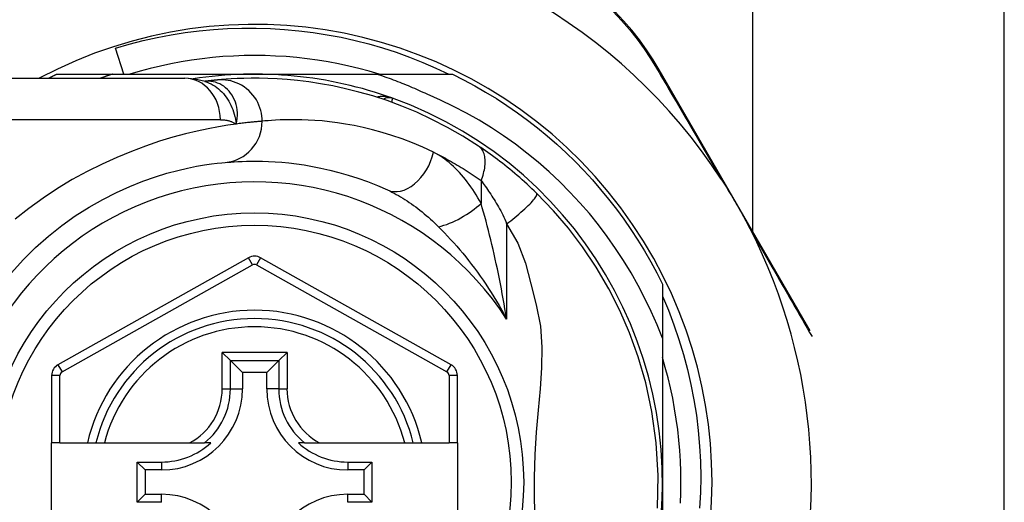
# Model space of a CAD drawing. Header units: inches. Extents: x 3.4 to 82.4, y 3.9 to 45.4.
# Tile 14 of 114: x 4.554 to 5.491, y 12.125 to 12.584. Entities that reach past the tile are written whole.
import ezdxf

# ---------------------------------------------------------------- set-up
doc = ezdxf.new("R2010")
doc.units = ezdxf.units.IN
doc.header["$MEASUREMENT"] = 0
doc.layers.add('Visible Edges(ANSI)', color=7, linetype='Continuous', lineweight=25)
doc.layers.add('Visible Tangent Edges(ANSI)', color=7, linetype='Continuous', lineweight=25)

msp = doc.modelspace()

# ---------------------------------------------------------------- linework, layer by layer
at = {"layer": 'Visible Edges(ANSI)'}
for p, q in [((5.49079, 10.835), (5.49079, 14.92333)), ((5.2516, 12.38218), (5.2516, 14.83733)), ((4.65354, 12.5318), (4.6456, 12.55641)), ((4.58971, 12.5318), (4.64277, 12.5318)), ((4.64277, 12.5318), (4.77779, 12.5318)), ((4.77779, 12.5318), (4.89371, 12.5318)), ((4.89371, 12.5318), (4.96587, 12.5318)), ((5.30628, 12.28773), (5.16252, 12.53603)), ((4.4741, 12.52786), (4.71136, 12.52786)), ((4.73053, 12.52494), (4.73049, 12.52493)), ((4.77201, 12.35729), (4.59082, 12.25565)), ((4.96459, 12.25565), (4.78357, 12.35729)), ((5.16559, 12.33209), (5.16559, 12.2807)), ((5.16559, 12.2807), (5.16559, 12.144)), ((4.74695, 12.26736), (4.7548, 12.25951)), ((4.80078, 12.25951), (4.80863, 12.26736)), ((4.7548, 12.25951), (4.76622, 12.24809)), ((4.80078, 12.25951), (4.78936, 12.24809)), ((4.76622, 12.24809), (4.76622, 12.23258)), ((4.78936, 12.24809), (4.76622, 12.24809)), ((4.78936, 12.23258), (4.78936, 12.24809)), ((4.58479, 12.24535), (4.58479, 12.1814)), ((4.97062, 12.1814), (4.97062, 12.24536)), ((4.59266, 12.1814), (4.58479, 12.1814)), ((4.58479, 12.1066), (4.58479, 12.1814)), ((4.59266, 12.1814), (4.61874, 12.1814)), ((4.61874, 12.1814), (4.62684, 12.1814)), ((4.62684, 12.1814), (4.63497, 12.1814)), ((4.63497, 12.1814), (4.71595, 12.1814)), ((4.71595, 12.1814), (4.73023, 12.1814)), ((4.73614, 12.1814), (4.73023, 12.1814)), ((4.82536, 12.1814), (4.81945, 12.1814)), ((4.82536, 12.1814), (4.83963, 12.1814)), ((4.83963, 12.1814), (4.92061, 12.1814)), ((4.92061, 12.1814), (4.92874, 12.1814)), ((4.92874, 12.1814), (4.93684, 12.1814)), ((4.93684, 12.1814), (4.96274, 12.1814)), ((4.97062, 12.1814), (4.96274, 12.1814)), ((4.97062, 12.1814), (4.97062, 12.1066)), ((4.66613, 12.12486), (4.66613, 12.16315)), ((4.66613, 12.16315), (4.6737, 12.15557)), ((4.66613, 12.16315), (4.68921, 12.16315)), ((4.6737, 12.15557), (4.6737, 12.13243)), ((4.68921, 12.15557), (4.6737, 12.15557)), ((4.86637, 12.16315), (4.88945, 12.16315)), ((4.88188, 12.15557), (4.86637, 12.15557)), ((4.88945, 12.16315), (4.88188, 12.15557)), ((4.88188, 12.13243), (4.88188, 12.15557)), ((4.88945, 12.16315), (4.88945, 12.12486)), ((5.16559, 12.144), (5.16559, 11.98809)), ((4.66613, 12.12486), (4.6737, 12.13243)), ((4.6737, 12.13243), (4.68921, 12.13243)), ((4.86637, 12.13243), (4.88188, 12.13243)), ((4.88945, 12.12486), (4.88188, 12.13243)), ((4.68921, 12.12486), (4.66613, 12.12486)), ((4.88945, 12.12486), (4.86637, 12.12486))]:
    msp.add_line(p, q, dxfattribs=at)
at = {"layer": 'Visible Edges(ANSI)', "flags": 128}
for points in [[(5.16252, 12.53603), (5.15677, 12.54551), (5.15051, 12.55495), (5.14373, 12.5643), (5.13645, 12.5735), (5.12868, 12.5825), (5.12042, 12.59127)], [(4.6456, 12.55641), (4.65866, 12.56021), (4.67181, 12.5636), (4.68504, 12.56657), (4.69835, 12.56913), (4.71173, 12.57126), (4.72517, 12.57297), (4.73865, 12.57426), (4.75216, 12.57513), (4.76571, 12.57558), (4.77927, 12.5756), (4.79283, 12.57519), (4.8064, 12.57435), (4.81994, 12.57309), (4.83342, 12.5714), (4.84682, 12.56929), (4.86014, 12.56677), (4.87337, 12.56382), (4.88649, 12.56046), (4.89949, 12.5567), (4.91237, 12.55252), (4.92512, 12.54794), (4.93773, 12.54296), (4.95018, 12.53758), (4.96247, 12.5318)], [(4.89634, 12.5318), (4.88672, 12.53461), (4.87703, 12.53718), (4.86728, 12.53952), (4.85747, 12.54161), (4.84762, 12.54346), (4.83772, 12.54506), (4.82779, 12.54642), (4.81783, 12.54753), (4.80784, 12.5484), (4.79783, 12.54902), (4.78782, 12.54939), (4.77779, 12.54951), (4.76777, 12.54939), (4.75775, 12.54902), (4.74774, 12.5484), (4.73775, 12.54753), (4.72779, 12.54642), (4.71786, 12.54506), (4.70796, 12.54346), (4.69811, 12.54161), (4.6883, 12.53952), (4.67855, 12.53718), (4.66886, 12.53461), (4.65924, 12.5318)], [(4.5818, 12.52786), (4.58212, 12.52803), (4.58245, 12.52819), (4.58278, 12.52836), (4.58311, 12.52853), (4.58344, 12.52869), (4.58377, 12.52886), (4.58409, 12.52902), (4.58442, 12.52919), (4.58475, 12.52935), (4.58508, 12.52952), (4.58541, 12.52968), (4.58574, 12.52985), (4.58607, 12.53001), (4.5864, 12.53018), (4.58673, 12.53034), (4.58706, 12.5305), (4.58739, 12.53066), (4.58772, 12.53083), (4.58805, 12.53099), (4.58838, 12.53115), (4.58871, 12.53131), (4.58904, 12.53147), (4.58937, 12.53164), (4.58971, 12.5318)], [(4.64277, 12.5318), (4.64228, 12.53164), (4.6418, 12.53148), (4.64131, 12.53132), (4.64083, 12.53116), (4.64034, 12.53101), (4.63986, 12.53085), (4.63937, 12.53068), (4.63889, 12.53052), (4.6384, 12.53036), (4.63792, 12.5302), (4.63743, 12.53004), (4.63695, 12.52987), (4.63647, 12.52971), (4.63598, 12.52954), (4.6355, 12.52938), (4.63502, 12.52921), (4.63454, 12.52904), (4.63405, 12.52888), (4.63357, 12.52871), (4.63309, 12.52854), (4.63261, 12.52837), (4.63213, 12.5282), (4.63164, 12.52803), (4.63116, 12.52786)], [(4.94193, 12.51266), (4.93997, 12.51358), (4.938, 12.51449), (4.93603, 12.51539), (4.93406, 12.51628), (4.93208, 12.51716), (4.9301, 12.51802), (4.92812, 12.51888), (4.92612, 12.51973), (4.92413, 12.52056), (4.92213, 12.52139), (4.92013, 12.5222), (4.91812, 12.523), (4.91611, 12.5238), (4.91409, 12.52458), (4.91207, 12.52535), (4.91005, 12.52611), (4.90802, 12.52686), (4.90598, 12.5276), (4.90395, 12.52832), (4.90191, 12.52904), (4.89986, 12.52975), (4.89782, 12.53044), (4.89577, 12.53112), (4.89371, 12.5318)], [(4.96587, 12.5318), (4.97659, 12.52642), (4.98715, 12.52074), (4.99755, 12.51477), (5.00777, 12.50851), (5.01782, 12.50198), (5.02769, 12.49516), (5.03736, 12.48807), (5.04683, 12.48072), (5.05609, 12.47311), (5.06513, 12.46524), (5.07396, 12.45712), (5.08255, 12.44876), (5.09091, 12.44017), (5.09903, 12.43135), (5.1069, 12.4223), (5.11451, 12.41304), (5.12186, 12.40357), (5.12895, 12.3939), (5.13576, 12.38403), (5.1423, 12.37398), (5.14856, 12.36376), (5.15453, 12.35336), (5.1602, 12.3428), (5.16559, 12.33209)], [(4.73079, 12.52484), (4.7209, 12.52716), (4.71136, 12.52786)], [(4.74254, 12.52624), (4.74219, 12.52621), (4.74184, 12.52617), (4.74147, 12.52614), (4.74109, 12.5261), (4.74069, 12.52606), (4.74028, 12.52602), (4.73986, 12.52598), (4.73942, 12.52594), (4.73897, 12.52589), (4.7385, 12.52584), (4.73802, 12.52579), (4.73753, 12.52574), (4.73702, 12.52569), (4.7365, 12.52563), (4.73596, 12.52557), (4.73541, 12.52551), (4.73485, 12.52545), (4.73428, 12.52539), (4.73369, 12.52532), (4.73308, 12.52525), (4.73247, 12.52517), (4.73184, 12.5251), (4.73119, 12.52502), (4.73053, 12.52494)], [(4.99073, 12.46338), (4.97595, 12.47276), (4.96117, 12.48122), (4.94649, 12.4888), (4.93198, 12.49553), (4.91772, 12.50144), (4.9038, 12.50659), (4.89024, 12.51102), (4.87709, 12.51479), (4.8644, 12.51796), (4.85219, 12.52058), (4.84049, 12.5227), (4.82933, 12.52438), (4.81873, 12.52567), (4.80871, 12.52661), (4.79928, 12.52726), (4.79045, 12.52765), (4.78223, 12.52783), (4.77464, 12.52785), (4.76767, 12.52773), (4.76135, 12.52751), (4.75567, 12.52722), (4.75063, 12.5269), (4.74626, 12.52656), (4.74254, 12.52624)], [(5.16559, 12.2807), (5.1605, 12.2935), (5.15498, 12.30612), (5.14904, 12.31855), (5.14269, 12.33079), (5.13591, 12.34281), (5.12873, 12.35461), (5.12115, 12.36618), (5.11319, 12.37747), (5.10485, 12.38848), (5.09616, 12.39919), (5.08711, 12.4096), (5.07771, 12.4197), (5.06797, 12.42948), (5.0579, 12.43893), (5.0475, 12.44804), (5.0368, 12.45679), (5.02581, 12.46517), (5.01456, 12.47316), (5.00305, 12.48076), (4.99128, 12.48796), (4.97928, 12.49476), (4.96704, 12.50114), (4.95459, 12.50711), (4.94193, 12.51266)], [(5.04597, 12.41864), (5.04375, 12.42079), (5.0415, 12.42293), (5.03923, 12.42506), (5.03694, 12.42718), (5.03462, 12.42928), (5.03228, 12.43137), (5.02993, 12.43344), (5.02757, 12.43548), (5.02521, 12.43748), (5.02285, 12.43946), (5.02049, 12.4414), (5.01813, 12.44331), (5.01578, 12.44518), (5.01343, 12.44702), (5.0111, 12.44882), (5.00877, 12.45059), (5.00645, 12.45232), (5.00415, 12.45402), (5.00185, 12.45568), (4.99958, 12.4573), (4.99733, 12.45888), (4.9951, 12.46043), (4.9929, 12.46193), (4.99073, 12.46338)], [(4.54659, 12.34309), (4.55778, 12.35538), (4.56953, 12.36697), (4.58176, 12.37781), (4.59439, 12.38784), (4.60732, 12.39701), (4.62042, 12.40529), (4.63354, 12.41272), (4.64654, 12.4193), (4.65929, 12.42505), (4.67162, 12.43), (4.68341, 12.43415), (4.69449, 12.43753), (4.70476, 12.44029), (4.71415, 12.44249), (4.72263, 12.4442), (4.73015, 12.44549), (4.73667, 12.44643), (4.74214, 12.44709), (4.74652, 12.44753), (4.74977, 12.44783)], [(4.74977, 12.44783), (4.75223, 12.44805), (4.75507, 12.44827), (4.75829, 12.4485), (4.76188, 12.44871), (4.76586, 12.44889), (4.7702, 12.44903), (4.7749, 12.44911), (4.77997, 12.44911), (4.78539, 12.44903), (4.79115, 12.44883), (4.79725, 12.44851), (4.80369, 12.44803), (4.81046, 12.44738), (4.81756, 12.44652), (4.82499, 12.44545), (4.83275, 12.44413), (4.84083, 12.44253), (4.8492, 12.44064), (4.85785, 12.43842), (4.86674, 12.43586), (4.87585, 12.43293), (4.88516, 12.4296), (4.89464, 12.42586), (4.90426, 12.42168)], [(5.22152, 12.43211), (5.22277, 12.43017), (5.22401, 12.42822), (5.22524, 12.42627), (5.22645, 12.42431), (5.22767, 12.42233), (5.22888, 12.42033), (5.23009, 12.41833), (5.23128, 12.41632), (5.23246, 12.41434), (5.23361, 12.41238), (5.23476, 12.41041), (5.2359, 12.40845), (5.23704, 12.40648), (5.23817, 12.4045), (5.2393, 12.40253), (5.24042, 12.40054), (5.24154, 12.39855), (5.24266, 12.39654), (5.24379, 12.3945), (5.24492, 12.39243), (5.24604, 12.39035), (5.24716, 12.38826), (5.24825, 12.38618), (5.24931, 12.38411)], [(5.16085, 12.11923), (5.16159, 12.15038), (5.1598, 12.18146), (5.15573, 12.21116), (5.14987, 12.23837), (5.14268, 12.26317), (5.13447, 12.2859), (5.12524, 12.30718), (5.11481, 12.32776), (5.10275, 12.34833), (5.08969, 12.36777), (5.07636, 12.38531), (5.06208, 12.40193), (5.04597, 12.41864)], [(5.16559, 12.32091), (5.17133, 12.30731), (5.17661, 12.29351), (5.1814, 12.27951), (5.18571, 12.26535), (5.18952, 12.25107), (5.19283, 12.23668), (5.19564, 12.2222), (5.19794, 12.20763), (5.19973, 12.193), (5.20101, 12.17832), (5.20179, 12.16359), (5.20205, 12.14883), (5.2018, 12.13406), (5.20103, 12.11928)], [(5.18281, 12.12396), (5.18318, 12.13398), (5.1833, 12.144), (5.18318, 12.15403), (5.18281, 12.16404), (5.18219, 12.17405), (5.18132, 12.18404), (5.18021, 12.194), (5.17885, 12.20394), (5.17724, 12.21383), (5.1754, 12.22369), (5.1733, 12.23349), (5.17097, 12.24324), (5.1684, 12.25293), (5.16559, 12.26255)]]:
    msp.add_lwpolyline(points, dxfattribs=at)
at = {"layer": 'Visible Edges(ANSI)'}
msp.add_circle((4.77779, 12.144), 0.25591, dxfattribs=at)
for centre, radius, start, end in [((4.77779, 12.14315), 0.52953, 91.33308, 133.40464), ((4.77779, 12.14315), 0.52953, 33.07249, 88.66692), ((4.77779, 12.144), 0.43504, 241.92751, 118.07249), ((4.77779, 12.144), 0.3878, 70.21195, 98.66609), ((4.77779, 12.144), 0.3878, 261.33391, 70.21195), ((4.90574, 12.49964), 0.00984, 70.21195, 123.93658), ((4.77779, 12.14315), 0.52953, 341.08535, 27.06854), ((4.77779, 12.34699), 0.01181, 60.68681, 119.29123), ((4.77779, 12.144), 0.15551, 13.91643, 166.08357), ((4.5966, 12.24535), 0.01181, 119.29123, 180), ((4.95881, 12.24536), 0.01181, 0, 60.68681), ((4.68921, 12.23258), 0.07702, 270, 0), ((4.86637, 12.23258), 0.07702, 180, 270), ((4.68921, 12.23258), 0.06944, 270, 312.51741), ((4.86637, 12.23258), 0.06944, 227.48259, 270), ((4.68921, 12.05542), 0.07702, 0, 90), ((4.86637, 12.05542), 0.07702, 90, 180)]:
    msp.add_arc(centre, radius, start, end, dxfattribs=at)
at = {"layer": 'Visible Tangent Edges(ANSI)'}
for p, q in [((4.74525, 12.48849), (4.4741, 12.48849)), ((4.99319, 12.43063), (4.99319, 12.40896)), ((5.0175, 12.38948), (5.0175, 12.29896)), ((4.77586, 12.35043), (4.77201, 12.35729)), ((4.78357, 12.35729), (4.77972, 12.35043)), ((4.59468, 12.24879), (4.77586, 12.35043)), ((4.77972, 12.35043), (4.96073, 12.24879)), ((4.74695, 12.23258), (4.74695, 12.26736)), ((4.80863, 12.26736), (4.74695, 12.26736)), ((4.80863, 12.26736), (4.80863, 12.23258)), ((4.7548, 12.23258), (4.7548, 12.25951)), ((4.7548, 12.25951), (4.80078, 12.25951)), ((4.80078, 12.25951), (4.80078, 12.23258)), ((4.59082, 12.25565), (4.59468, 12.24879)), ((4.96073, 12.24879), (4.96459, 12.25565)), ((4.59266, 12.24535), (4.58479, 12.24535)), ((4.59266, 12.1814), (4.59266, 12.24535)), ((4.97062, 12.24536), (4.96274, 12.24536)), ((4.96274, 12.24536), (4.96274, 12.1814)), ((4.74695, 12.23258), (4.7548, 12.23258)), ((4.7548, 12.23258), (4.76622, 12.23258)), ((4.80078, 12.23258), (4.78936, 12.23258)), ((4.80078, 12.23258), (4.80863, 12.23258)), ((4.68921, 12.16315), (4.68921, 12.15557)), ((4.86637, 12.16315), (4.86637, 12.15557)), ((4.68921, 12.12486), (4.68921, 12.13243)), ((4.86637, 12.12486), (4.86637, 12.13243))]:
    msp.add_line(p, q, dxfattribs=at)
at = {"layer": 'Visible Tangent Edges(ANSI)', "flags": 128}
for points in [[(5.11874, 12.59142), (5.12685, 12.58286), (5.13449, 12.57407), (5.14164, 12.56508), (5.14831, 12.55595), (5.15447, 12.54674), (5.16014, 12.53748)], [(5.16014, 12.53748), (5.16252, 12.53341), (5.16491, 12.52931), (5.16733, 12.52517), (5.16976, 12.52101), (5.17222, 12.51681), (5.17468, 12.51258), (5.17717, 12.50833), (5.17967, 12.50404), (5.18219, 12.49973), (5.18472, 12.49539), (5.18726, 12.49102), (5.18982, 12.48663), (5.1924, 12.48221), (5.19499, 12.47777), (5.19759, 12.4733), (5.2002, 12.46881), (5.20283, 12.46429), (5.20547, 12.45976), (5.20812, 12.4552), (5.21078, 12.45062), (5.21345, 12.44602), (5.21613, 12.4414), (5.21883, 12.43676), (5.22152, 12.43211)], [(4.73181, 12.52504), (4.73174, 12.52503), (4.73167, 12.52503), (4.7316, 12.52502), (4.73153, 12.52502), (4.73146, 12.52502), (4.7314, 12.52501), (4.73133, 12.52501), (4.73127, 12.525), (4.73121, 12.525), (4.73116, 12.525), (4.7311, 12.52499), (4.73105, 12.52499), (4.731, 12.52498), (4.73095, 12.52498), (4.7309, 12.52498), (4.73085, 12.52497), (4.73081, 12.52497), (4.73076, 12.52496), (4.73072, 12.52496), (4.73068, 12.52496), (4.73064, 12.52495), (4.7306, 12.52495), (4.73057, 12.52494), (4.73053, 12.52494)], [(4.73078, 12.52484), (4.73273, 12.52415), (4.73465, 12.52334), (4.73653, 12.52243), (4.73837, 12.52141), (4.74015, 12.52029), (4.74188, 12.51907), (4.74355, 12.51775), (4.74516, 12.51634), (4.7467, 12.51484), (4.74818, 12.51326), (4.74958, 12.51159), (4.7509, 12.50984), (4.75214, 12.50802), (4.7533, 12.50614), (4.75438, 12.50419), (4.75536, 12.50219), (4.75626, 12.50013), (4.75708, 12.49802), (4.75781, 12.49586), (4.75846, 12.49364), (4.75904, 12.49139), (4.75954, 12.48908), (4.75997, 12.48674), (4.76032, 12.48435)], [(4.76032, 12.48435), (4.7609, 12.48709), (4.76126, 12.48981), (4.76143, 12.49251), (4.76141, 12.49516), (4.7612, 12.49777), (4.76081, 12.50033), (4.76024, 12.50281), (4.7595, 12.50521), (4.7586, 12.50752), (4.75754, 12.50972), (4.75633, 12.51181), (4.75499, 12.51377), (4.75352, 12.51559), (4.75194, 12.51728), (4.75024, 12.51882), (4.74844, 12.52021), (4.74655, 12.52143), (4.74459, 12.52248), (4.74256, 12.52335), (4.74048, 12.52405), (4.73834, 12.52457), (4.73618, 12.52491), (4.73399, 12.52507), (4.73181, 12.52504)], [(4.78502, 12.48703), (4.78493, 12.48949), (4.78469, 12.49199), (4.78429, 12.49454), (4.7837, 12.49711), (4.78293, 12.49968), (4.78196, 12.50224), (4.78081, 12.50477), (4.77946, 12.50723), (4.77793, 12.50962), (4.77621, 12.51191), (4.77433, 12.51408), (4.77229, 12.5161), (4.77011, 12.51797), (4.7678, 12.51967), (4.76539, 12.52119), (4.7629, 12.52251), (4.76035, 12.52364), (4.75777, 12.52457), (4.75516, 12.5253), (4.75256, 12.52584), (4.74998, 12.5262), (4.74744, 12.52637), (4.74495, 12.52638), (4.74254, 12.52624)], [(4.90908, 12.5089), (4.90847, 12.50911), (4.90785, 12.50931), (4.90723, 12.50949), (4.90661, 12.50966), (4.90598, 12.50982), (4.90535, 12.50997), (4.90472, 12.5101), (4.90408, 12.51021), (4.90344, 12.51031), (4.90281, 12.5104), (4.90217, 12.51047), (4.90153, 12.51052), (4.90089, 12.51056), (4.90025, 12.51058), (4.89962, 12.51059), (4.89898, 12.51058), (4.89835, 12.51055), (4.89771, 12.5105), (4.89708, 12.51044), (4.89646, 12.51036), (4.89584, 12.51026), (4.89522, 12.51014), (4.89461, 12.51), (4.89401, 12.50984)], [(4.90825, 12.50501), (4.90832, 12.50531), (4.90838, 12.5056), (4.90844, 12.50588), (4.90849, 12.50615), (4.90855, 12.5064), (4.9086, 12.50665), (4.90865, 12.50689), (4.9087, 12.50711), (4.90874, 12.50732), (4.90878, 12.50752), (4.90882, 12.5077), (4.90886, 12.50788), (4.90889, 12.50804), (4.90892, 12.50818), (4.90895, 12.50832), (4.90898, 12.50844), (4.909, 12.50854), (4.90902, 12.50864), (4.90904, 12.50872), (4.90905, 12.50878), (4.90906, 12.50883), (4.90907, 12.50887), (4.90907, 12.50889), (4.90908, 12.5089)], [(4.76032, 12.48435), (4.75235, 12.48319), (4.74348, 12.48172), (4.73377, 12.4799), (4.72325, 12.47767), (4.71197, 12.47497), (4.69998, 12.47175), (4.68735, 12.46793), (4.67421, 12.46348), (4.66065, 12.4584), (4.64678, 12.45268), (4.63272, 12.44629), (4.61856, 12.43924), (4.60443, 12.43152), (4.59042, 12.4231), (4.57664, 12.41398), (4.56319, 12.40421), (4.55012, 12.39382)], [(4.74525, 12.48849), (4.74594, 12.48848), (4.74663, 12.48846), (4.74732, 12.48843), (4.74799, 12.48838), (4.74867, 12.48832), (4.74934, 12.48824), (4.75, 12.48815), (4.75066, 12.48805), (4.75131, 12.48793), (4.75196, 12.48779), (4.7526, 12.48765), (4.75323, 12.48748), (4.75386, 12.4873), (4.75448, 12.48711), (4.7551, 12.4869), (4.75571, 12.48668), (4.75631, 12.48644), (4.7569, 12.48619), (4.75749, 12.48592), (4.75807, 12.48564), (4.75865, 12.48534), (4.75921, 12.48502), (4.75977, 12.48469), (4.76032, 12.48435)], [(4.78502, 12.48703), (4.78443, 12.48699), (4.78381, 12.48693), (4.78314, 12.48688), (4.78244, 12.48682), (4.78169, 12.48676), (4.78091, 12.48669), (4.78009, 12.48661), (4.77923, 12.48654), (4.77833, 12.48645), (4.7774, 12.48636), (4.77642, 12.48626), (4.77541, 12.48616), (4.77436, 12.48605), (4.77327, 12.48594), (4.77214, 12.48581), (4.77097, 12.48568), (4.76977, 12.48555), (4.76853, 12.4854), (4.76726, 12.48525), (4.76594, 12.48508), (4.76459, 12.48491), (4.7632, 12.48474), (4.76178, 12.48455), (4.76032, 12.48435)], [(4.94804, 12.45751), (4.93789, 12.46223), (4.92789, 12.46645), (4.91806, 12.47021), (4.90845, 12.47352), (4.89907, 12.47641), (4.88994, 12.47892), (4.88111, 12.48106), (4.87258, 12.48285), (4.86439, 12.48434), (4.85655, 12.48556), (4.84906, 12.48652), (4.84191, 12.48726), (4.83512, 12.4878), (4.82868, 12.48817), (4.82261, 12.48839), (4.81689, 12.48848), (4.81154, 12.48847), (4.80657, 12.48838), (4.80199, 12.48823), (4.7978, 12.48802), (4.79401, 12.48778), (4.79061, 12.48753), (4.78761, 12.48728), (4.78502, 12.48703)], [(4.99319, 12.43063), (4.99386, 12.4323), (4.99447, 12.434), (4.99503, 12.43571), (4.99553, 12.43743), (4.99597, 12.43915), (4.99634, 12.44086), (4.99665, 12.44256), (4.99688, 12.44424), (4.99704, 12.4459), (4.99712, 12.44752), (4.99712, 12.44909), (4.99705, 12.45062), (4.9969, 12.45209), (4.99667, 12.4535), (4.99636, 12.45484), (4.99599, 12.45612), (4.99554, 12.45732), (4.99502, 12.45843), (4.99444, 12.45947), (4.9938, 12.46042), (4.99311, 12.46129), (4.99236, 12.46207), (4.99156, 12.46277), (4.99073, 12.46338)], [(4.94804, 12.45751), (4.94989, 12.45659), (4.95175, 12.45567), (4.95361, 12.45472), (4.95548, 12.45376), (4.95735, 12.45278), (4.95922, 12.45178), (4.96109, 12.45076), (4.96297, 12.44972), (4.96485, 12.44867), (4.96674, 12.4476), (4.96862, 12.44651), (4.97051, 12.4454), (4.9724, 12.44427), (4.97429, 12.44312), (4.97618, 12.44196), (4.97807, 12.44078), (4.97996, 12.43958), (4.98185, 12.43836), (4.98374, 12.43712), (4.98563, 12.43586), (4.98752, 12.43458), (4.98941, 12.43328), (4.9913, 12.43197), (4.99319, 12.43063)], [(4.99319, 12.40896), (4.99168, 12.41168), (4.99012, 12.41435), (4.98853, 12.41698), (4.9869, 12.41956), (4.98523, 12.42208), (4.98353, 12.42456), (4.98179, 12.42698), (4.98003, 12.42934), (4.97823, 12.43164), (4.9764, 12.43388), (4.97454, 12.43606), (4.97265, 12.43817), (4.97074, 12.44022), (4.96879, 12.4422), (4.96682, 12.4441), (4.96482, 12.44593), (4.96279, 12.44769), (4.96074, 12.44937), (4.95867, 12.45096), (4.95657, 12.45247), (4.95446, 12.45388), (4.95233, 12.45519), (4.95019, 12.4564), (4.94804, 12.45751)], [(4.99319, 12.43063), (4.99417, 12.42932), (4.99515, 12.42797), (4.99615, 12.42659), (4.99716, 12.42517), (4.99819, 12.42371), (4.99921, 12.42222), (5.00025, 12.4207), (5.00129, 12.41914), (5.00233, 12.41756), (5.00338, 12.41594), (5.00443, 12.41429), (5.00549, 12.41261), (5.00655, 12.4109), (5.0076, 12.40915), (5.00866, 12.40738), (5.00972, 12.40558), (5.01078, 12.40375), (5.01184, 12.4019), (5.01287, 12.39998), (5.01387, 12.398), (5.01484, 12.39595), (5.01577, 12.39385), (5.01665, 12.39169), (5.0175, 12.38948)], [(4.90426, 12.42168), (4.90631, 12.42072), (4.90836, 12.41971), (4.91043, 12.41864), (4.9125, 12.41753), (4.91458, 12.41637), (4.91665, 12.41516), (4.91873, 12.41391), (4.92079, 12.41261), (4.92286, 12.41128), (4.92491, 12.4099), (4.92696, 12.40848), (4.92901, 12.40703), (4.93104, 12.40553), (4.93307, 12.404), (4.93509, 12.40242), (4.93711, 12.40081), (4.93911, 12.39917), (4.9411, 12.39748), (4.94309, 12.39576), (4.94506, 12.39401), (4.94702, 12.39222), (4.94896, 12.3904), (4.95089, 12.38854), (4.9528, 12.38666)], [(5.0175, 12.38948), (5.01943, 12.39095), (5.0214, 12.39246), (5.02337, 12.39401), (5.02535, 12.3956), (5.02731, 12.39722), (5.02925, 12.39884), (5.03115, 12.40047), (5.03298, 12.40209), (5.03475, 12.40369), (5.03642, 12.40526), (5.03799, 12.40678), (5.03945, 12.40824), (5.04078, 12.40963), (5.04198, 12.41095), (5.04304, 12.41218), (5.04394, 12.41331), (5.0447, 12.41435), (5.0453, 12.41528), (5.04576, 12.4161), (5.04607, 12.41682), (5.04624, 12.41743), (5.04627, 12.41793), (5.04618, 12.41833), (5.04597, 12.41864)], [(5.0175, 12.29896), (5.01671, 12.30381), (5.01591, 12.30864), (5.01508, 12.31346), (5.01423, 12.31826), (5.01336, 12.32305), (5.01246, 12.32782), (5.01155, 12.33257), (5.01061, 12.3373), (5.00966, 12.34201), (5.00868, 12.3467), (5.00769, 12.35136), (5.00667, 12.356), (5.00564, 12.36061), (5.00459, 12.36519), (5.00351, 12.36975), (5.00243, 12.37429), (5.00132, 12.37879), (5.00019, 12.38326), (4.99906, 12.38768), (4.9979, 12.39206), (4.99674, 12.39638), (4.99556, 12.40064), (4.99438, 12.40484), (4.99319, 12.40896)], [(5.0175, 12.38948), (5.02826, 12.37125), (5.03533, 12.35219), (5.04054, 12.33251), (5.04562, 12.31241), (5.04966, 12.29224), (5.05109, 12.27235), (5.05075, 12.2526), (5.04937, 12.23269), (5.04755, 12.21243), (5.04574, 12.19162), (5.0443, 12.17014), (5.04356, 12.14842), (5.04381, 12.12679), (5.0447, 12.10511)], [(4.9528, 12.38666), (4.95565, 12.38378), (4.95851, 12.38082), (4.96138, 12.37778), (4.96426, 12.37467), (4.96713, 12.37148), (4.97, 12.36822), (4.97287, 12.36489), (4.97572, 12.3615), (4.97855, 12.35804), (4.98136, 12.35453), (4.98415, 12.35095), (4.98691, 12.34731), (4.98965, 12.34361), (4.99236, 12.33985), (4.99504, 12.33603), (4.99769, 12.33214), (5.00031, 12.32819), (5.00289, 12.32419), (5.00544, 12.32012), (5.00794, 12.316), (5.0104, 12.31182), (5.01281, 12.30759), (5.01518, 12.3033), (5.0175, 12.29896)], [(5.24931, 12.38411), (5.25189, 12.37965), (5.25447, 12.37519), (5.25703, 12.37075), (5.25959, 12.36632), (5.26213, 12.36191), (5.26467, 12.35752), (5.26719, 12.35314), (5.26969, 12.34879), (5.27219, 12.34446), (5.27467, 12.34015), (5.27714, 12.33585), (5.2796, 12.33159), (5.28204, 12.32734), (5.28447, 12.32311), (5.28689, 12.31891), (5.28929, 12.31473), (5.29167, 12.31058), (5.29405, 12.30645), (5.2964, 12.30235), (5.29874, 12.29828), (5.30106, 12.29424), (5.30336, 12.29022), (5.30565, 12.28624), (5.30792, 12.28228)]]:
    msp.add_lwpolyline(points, dxfattribs=at)
at = {"layer": 'Visible Tangent Edges(ANSI)'}
msp.add_circle((4.77779, 12.144), 0.24409, dxfattribs=at)
for centre, radius, start, end in [((4.77779, 12.144), 0.28543, 32.8812, 327.1188), ((4.77779, 12.34699), 0.00394, 60.68681, 119.29123), ((4.77779, 12.144), 0.16339, 13.23324, 166.76676), ((4.77779, 12.144), 0.14764, 14.67485, 165.32515), ((4.5966, 12.24535), 0.00394, 119.29123, 180), ((4.95881, 12.24536), 0.00394, 0, 60.68681), ((4.68921, 12.23258), 0.05775, 297.58522, 0), ((4.68921, 12.23258), 0.06559, 308.70967, 0), ((4.86637, 12.23258), 0.06559, 180, 231.29033), ((4.86637, 12.23258), 0.05775, 180, 242.41478)]:
    msp.add_arc(centre, radius, start, end, dxfattribs=at)
for centre, major_axis, ratio, start_param, end_param in [((5.15387, 12.53102), (0.00865, 0.00501), 0.491578, 0, 0.522713), ((4.71136, 12.48849), (0, 0.03937), 0.860915, 4.712389, 6.283185), ((4.71777, 12.72135), (0.01245, -0.19646), 0.394768, 0.00408, 0.020515), ((4.74615, 12.48703), (0.00362, -0.0392), 0.987056, 0, 1.480007), ((4.92057, 12.45751), (-0.01632, -0.03583), 0.663135, 0, 1.864107), ((4.96889, 12.40896), (0.034, 0.01985), 0.367954, 4.019795, 5.274641)]:
    msp.add_ellipse(centre, major_axis=major_axis, ratio=ratio, start_param=start_param, end_param=end_param, dxfattribs=at)

doc.saveas('drawing.dxf')
